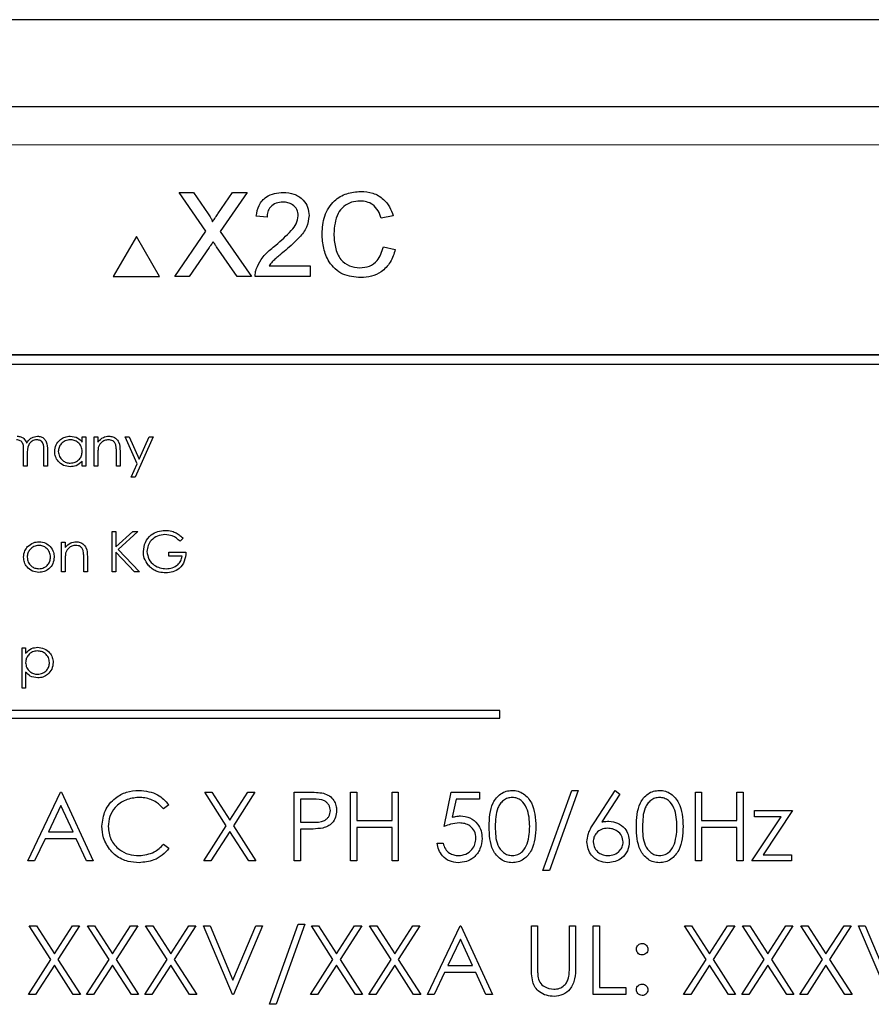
# Paper-space layout 'Blatt3' of a CAD drawing. Header units: millimetres. Extents: x 5 to 418, y 2 to 292.
# Tile 41 of 100: x 102 to 106, y 197 to 201. Entities that reach past the tile are written whole.
import ezdxf

# ---------------------------------------------------------------- set-up
doc = ezdxf.new("R2010")
doc.units = ezdxf.units.MM

psp = doc.layouts.new('Blatt3')

# ---------------------------------------------------------------- linework, layer by layer
at = {"color": 7, "linetype": 'Continuous', "lineweight": 25}
for p, q in [((112.4929, 201.1533), (96.5907, 201.1533)), ((99.2889, 200.7746), (109.7947, 200.7746)), ((102.9429, 200.2303), (102.8262, 200.3996)), ((102.8262, 200.3996), (102.8885, 200.3996)), ((102.8885, 200.3996), (102.9525, 200.3068)), ((102.9954, 200.3067), (103.0592, 200.3996)), ((103.1224, 200.3996), (103.0056, 200.2297)), ((103.0592, 200.3996), (103.1224, 200.3996)), ((103.2095, 200.2915), (103.1625, 200.2962)), ((103.7595, 200.2978), (103.7078, 200.2867)), ((102.8074, 200.033), (102.9429, 200.2303)), ((103.0056, 200.2297), (103.1412, 200.033)), ((102.6396, 200.208), (102.5385, 200.033)), ((102.7406, 200.033), (102.6396, 200.208)), ((102.9572, 200.1592), (102.8705, 200.033)), ((103.0788, 200.033), (102.9896, 200.1625)), ((103.7172, 200.1624), (103.7689, 200.1503)), ((103.2181, 200.08), (103.3975, 200.08)), ((103.3975, 200.08), (103.3975, 200.033)), ((102.5385, 200.033), (102.7406, 200.033)), ((102.8705, 200.033), (102.8074, 200.033)), ((103.1412, 200.033), (103.0788, 200.033)), ((103.3975, 200.033), (103.1578, 200.033)), ((108.7501, 199.6913), (100.3335, 199.6913)), ((108.7501, 199.6901), (100.3335, 199.6901)), ((108.7085, 199.6496), (100.3751, 199.6496)), ((102.4032, 199.3102), (102.4032, 199.334)), ((102.4032, 199.334), (102.419, 199.334)), ((102.419, 199.334), (102.419, 199.2051)), ((102.4552, 199.334), (102.471, 199.334)), ((102.4552, 199.2051), (102.4552, 199.334)), ((102.471, 199.334), (102.471, 199.3108)), ((102.5909, 199.334), (102.608, 199.334)), ((102.643, 199.2161), (102.5909, 199.334)), ((102.608, 199.334), (102.6516, 199.2353)), ((102.713, 199.334), (102.6339, 199.1576)), ((102.6516, 199.2353), (102.6959, 199.334)), ((102.6959, 199.334), (102.713, 199.334)), ((102.1477, 199.2051), (102.1477, 199.2707)), ((102.1635, 199.2553), (102.1635, 199.2051)), ((102.2359, 199.2051), (102.2359, 199.275)), ((102.2517, 199.275), (102.2517, 199.2051)), ((102.471, 199.2517), (102.471, 199.2051)), ((102.5525, 199.2051), (102.5525, 199.2658)), ((102.5683, 199.271), (102.5683, 199.2051)), ((102.1635, 199.2051), (102.1477, 199.2051)), ((102.2517, 199.2051), (102.2359, 199.2051)), ((102.4032, 199.2051), (102.4032, 199.2274)), ((102.419, 199.2051), (102.4032, 199.2051)), ((102.471, 199.2051), (102.4552, 199.2051)), ((102.5683, 199.2051), (102.5525, 199.2051)), ((102.6168, 199.1576), (102.643, 199.2161)), ((102.6339, 199.1576), (102.6168, 199.1576)), ((102.5344, 198.9209), (102.5502, 198.9209)), ((102.5344, 198.7445), (102.5344, 198.9209)), ((102.5502, 198.8537), (102.6237, 198.9209)), ((102.5502, 198.9209), (102.5502, 198.8537)), ((102.6463, 198.9209), (102.5596, 198.8417)), ((102.6237, 198.9209), (102.6463, 198.9209)), ((102.3127, 198.8734), (102.3286, 198.8734)), ((102.3127, 198.7445), (102.3127, 198.8734)), ((102.3286, 198.8734), (102.3286, 198.8501)), ((102.8442, 198.8908), (102.8306, 198.8779)), ((102.4258, 198.8103), (102.4258, 198.7445)), ((102.5502, 198.8296), (102.5502, 198.7445)), ((102.632, 198.7445), (102.5502, 198.8296)), ((102.5596, 198.8417), (102.6531, 198.7445)), ((102.7809, 198.8304), (102.8555, 198.8304)), ((102.7809, 198.8123), (102.7809, 198.8304)), ((102.8397, 198.8123), (102.7809, 198.8123)), ((102.3286, 198.7911), (102.3286, 198.7445)), ((102.41, 198.7445), (102.41, 198.8051)), ((102.3286, 198.7445), (102.3127, 198.7445)), ((102.4258, 198.7445), (102.41, 198.7445)), ((102.5502, 198.7445), (102.5344, 198.7445)), ((102.6531, 198.7445), (102.632, 198.7445)), ((102.1409, 198.4127), (102.1567, 198.4127)), ((102.1409, 198.2363), (102.1409, 198.4127)), ((102.1567, 198.4127), (102.1567, 198.3889)), ((102.1567, 198.3072), (102.1567, 198.2363)), ((102.1567, 198.2363), (102.1409, 198.2363)), ((104.2241, 198.1391), (100.5574, 198.1391)), ((104.2241, 198.1057), (104.2241, 198.1391)), ((100.5574, 198.1057), (104.2241, 198.1057)), ((102.1665, 197.4832), (102.3088, 197.7832)), ((102.3088, 197.7832), (102.3126, 197.7832)), ((102.3126, 197.7832), (102.4511, 197.4832)), ((102.9376, 197.7832), (102.9687, 197.7832)), ((103.0317, 197.6362), (102.9376, 197.7832)), ((102.9687, 197.7832), (103.0472, 197.6605)), ((103.0472, 197.6605), (103.1258, 197.7832)), ((103.1568, 197.7832), (103.0628, 197.6362)), ((103.1258, 197.7832), (103.1568, 197.7832)), ((103.328, 197.7832), (103.3868, 197.7832)), ((103.328, 197.4832), (103.328, 197.7832)), ((103.5741, 197.7832), (103.6011, 197.7832)), ((103.5741, 197.4832), (103.5741, 197.7832)), ((103.6011, 197.7832), (103.6011, 197.6601)), ((103.7549, 197.6601), (103.7549, 197.7832)), ((103.7549, 197.7832), (103.7818, 197.7832)), ((103.7818, 197.7832), (103.7818, 197.4832)), ((103.9818, 197.6332), (104.0126, 197.7832)), ((104.0126, 197.7832), (104.1357, 197.7832)), ((104.1357, 197.7832), (104.1357, 197.7524)), ((104.4126, 197.4409), (104.5381, 197.7909)), ((104.5665, 197.7909), (104.441, 197.4409)), ((104.5381, 197.7909), (104.5665, 197.7909)), ((104.6384, 197.654), (104.728, 197.7909)), ((104.728, 197.7909), (104.7487, 197.7746)), ((105.078, 197.7832), (105.1049, 197.7832)), ((105.078, 197.4832), (105.078, 197.7832)), ((105.1049, 197.7832), (105.1049, 197.6601)), ((105.2588, 197.6601), (105.2588, 197.7832)), ((105.2588, 197.7832), (105.2857, 197.7832)), ((105.2857, 197.7832), (105.2857, 197.4832)), ((103.3549, 197.7524), (103.3549, 197.6524)), ((103.4098, 197.7524), (103.3549, 197.7524)), ((104.0336, 197.7524), (104.0175, 197.6735)), ((104.1357, 197.7524), (104.0336, 197.7524)), ((104.7487, 197.7746), (104.6695, 197.6534)), ((102.3104, 197.7247), (102.2561, 197.6101)), ((102.3633, 197.6101), (102.3104, 197.7247)), ((102.7818, 197.7281), (102.7583, 197.7101)), ((105.3357, 197.7024), (105.5011, 197.7024)), ((105.3357, 197.6755), (105.3357, 197.7024)), ((105.5011, 197.7024), (105.3735, 197.5101)), ((103.3549, 197.6524), (103.4074, 197.6518)), ((103.6011, 197.6601), (103.7549, 197.6601)), ((105.1049, 197.6601), (105.2588, 197.6601)), ((105.3241, 197.4832), (105.4517, 197.6755)), ((105.4517, 197.6755), (105.3357, 197.6755)), ((102.2561, 197.6101), (102.3633, 197.6101)), ((102.9338, 197.4832), (103.0317, 197.6362)), ((103.0472, 197.6119), (102.9648, 197.4832)), ((103.1296, 197.4832), (103.0472, 197.6119)), ((103.0628, 197.6362), (103.1607, 197.4832)), ((103.3549, 197.6216), (103.3549, 197.4832)), ((103.3764, 197.6216), (103.3549, 197.6216)), ((103.7549, 197.6293), (103.6011, 197.6293)), ((103.6011, 197.6293), (103.6011, 197.4832)), ((103.7549, 197.4832), (103.7549, 197.6293)), ((105.2588, 197.6293), (105.1049, 197.6293)), ((105.1049, 197.6293), (105.1049, 197.4832)), ((105.2588, 197.4832), (105.2588, 197.6293)), ((102.2415, 197.5793), (102.1958, 197.4832)), ((102.3775, 197.5793), (102.2415, 197.5793)), ((102.4218, 197.4832), (102.3775, 197.5793)), ((102.7583, 197.5563), (102.7818, 197.5384)), ((103.9511, 197.5601), (103.978, 197.5601)), ((102.1958, 197.4832), (102.1665, 197.4832)), ((102.4511, 197.4832), (102.4218, 197.4832)), ((102.9648, 197.4832), (102.9338, 197.4832)), ((103.1607, 197.4832), (103.1296, 197.4832)), ((103.3549, 197.4832), (103.328, 197.4832)), ((103.6011, 197.4832), (103.5741, 197.4832)), ((103.7818, 197.4832), (103.7549, 197.4832)), ((105.1049, 197.4832), (105.078, 197.4832)), ((105.2857, 197.4832), (105.2588, 197.4832)), ((105.4972, 197.4832), (105.3241, 197.4832)), ((105.3735, 197.5101), (105.4972, 197.5101)), ((105.4972, 197.5101), (105.4972, 197.4832)), ((104.441, 197.4409), (104.4126, 197.4409)), ((102.1722, 197.1998), (102.2033, 197.1998)), ((102.2663, 197.0529), (102.1722, 197.1998)), ((102.2033, 197.1998), (102.2818, 197.0771)), ((102.2818, 197.0771), (102.3604, 197.1998)), ((102.3915, 197.1998), (102.2974, 197.0529)), ((102.3604, 197.1998), (102.3915, 197.1998)), ((102.4261, 197.1998), (102.4571, 197.1998)), ((102.5202, 197.0529), (102.4261, 197.1998)), ((102.4571, 197.1998), (102.5357, 197.0771)), ((102.5357, 197.0771), (102.6142, 197.1998)), ((102.6453, 197.1998), (102.5512, 197.0529)), ((102.6142, 197.1998), (102.6453, 197.1998)), ((102.6799, 197.1998), (102.711, 197.1998)), ((102.774, 197.0529), (102.6799, 197.1998)), ((102.711, 197.1998), (102.7895, 197.0771)), ((102.7895, 197.0771), (102.8681, 197.1998)), ((102.8991, 197.1998), (102.8051, 197.0529)), ((102.8681, 197.1998), (102.8991, 197.1998)), ((102.9318, 197.1998), (102.9607, 197.1998)), ((103.0588, 196.8998), (102.9318, 197.1998)), ((102.9607, 197.1998), (103.0607, 196.9634)), ((103.0607, 196.9634), (103.1607, 197.1998)), ((103.1895, 197.1998), (103.0626, 196.8998)), ((103.1607, 197.1998), (103.1895, 197.1998)), ((103.2203, 196.8575), (103.3458, 197.2075)), ((103.3741, 197.2075), (103.2487, 196.8575)), ((103.3458, 197.2075), (103.3741, 197.2075)), ((103.403, 197.1998), (103.4341, 197.1998)), ((103.4971, 197.0529), (103.403, 197.1998)), ((103.4341, 197.1998), (103.5126, 197.0771)), ((103.5126, 197.0771), (103.5912, 197.1998)), ((103.6222, 197.1998), (103.5282, 197.0529)), ((103.5912, 197.1998), (103.6222, 197.1998)), ((103.6568, 197.1998), (103.6879, 197.1998)), ((103.7509, 197.0529), (103.6568, 197.1998)), ((103.6879, 197.1998), (103.7665, 197.0771)), ((103.7665, 197.0771), (103.845, 197.1998)), ((103.8761, 197.1998), (103.782, 197.0529)), ((103.845, 197.1998), (103.8761, 197.1998)), ((103.9088, 196.8998), (104.0511, 197.1998)), ((104.0511, 197.1998), (104.0549, 197.1998)), ((104.0549, 197.1998), (104.1934, 196.8998)), ((104.3626, 197.1998), (104.3895, 197.1998)), ((104.3626, 197.0187), (104.3626, 197.1998)), ((104.3895, 197.1998), (104.3895, 197.0201)), ((104.528, 197.0201), (104.528, 197.1998)), ((104.528, 197.1998), (104.5549, 197.1998)), ((104.5549, 197.1998), (104.5549, 197.0187)), ((104.6318, 197.1998), (104.6588, 197.1998)), ((104.6318, 196.8998), (104.6318, 197.1998)), ((104.6588, 197.1998), (104.6588, 196.9306)), ((105.0299, 197.1998), (105.061, 197.1998)), ((105.124, 197.0529), (105.0299, 197.1998)), ((105.061, 197.1998), (105.1395, 197.0771)), ((105.1395, 197.0771), (105.2181, 197.1998)), ((105.2491, 197.1998), (105.1551, 197.0529)), ((105.2181, 197.1998), (105.2491, 197.1998)), ((105.2838, 197.1998), (105.3148, 197.1998)), ((105.3779, 197.0529), (105.2838, 197.1998)), ((105.3148, 197.1998), (105.3934, 197.0771)), ((105.3934, 197.0771), (105.4719, 197.1998)), ((105.503, 197.1998), (105.4089, 197.0529)), ((105.4719, 197.1998), (105.503, 197.1998)), ((105.6317, 197.0529), (105.5376, 197.1998)), ((105.5376, 197.1998), (105.5687, 197.1998)), ((105.5687, 197.1998), (105.6472, 197.0771)), ((105.6472, 197.0771), (105.7258, 197.1998)), ((105.7568, 197.1998), (105.6628, 197.0529)), ((105.7258, 197.1998), (105.7568, 197.1998)), ((105.9165, 196.8998), (105.7895, 197.1998)), ((105.7895, 197.1998), (105.8184, 197.1998)), ((105.8184, 197.1998), (105.9184, 196.9634)), ((104.0527, 197.1414), (103.9984, 197.0268)), ((104.1056, 197.0268), (104.0527, 197.1414)), ((102.1684, 196.8998), (102.2663, 197.0529)), ((102.2974, 197.0529), (102.3953, 196.8998)), ((102.4222, 196.8998), (102.5202, 197.0529)), ((102.5512, 197.0529), (102.6491, 196.8998)), ((102.6761, 196.8998), (102.774, 197.0529)), ((102.8051, 197.0529), (102.903, 196.8998)), ((103.3991, 196.8998), (103.4971, 197.0529)), ((103.5282, 197.0529), (103.6261, 196.8998)), ((103.653, 196.8998), (103.7509, 197.0529)), ((103.782, 197.0529), (103.8799, 196.8998)), ((105.0261, 196.8998), (105.124, 197.0529)), ((105.1551, 197.0529), (105.253, 196.8998)), ((105.2799, 196.8998), (105.3779, 197.0529)), ((105.4089, 197.0529), (105.5068, 196.8998)), ((105.5338, 196.8998), (105.6317, 197.0529)), ((105.6628, 197.0529), (105.7607, 196.8998)), ((102.2818, 197.0286), (102.1994, 196.8998)), ((102.3642, 196.8998), (102.2818, 197.0286)), ((102.5357, 197.0286), (102.4533, 196.8998)), ((102.6181, 196.8998), (102.5357, 197.0286)), ((102.7895, 197.0286), (102.7071, 196.8998)), ((102.8719, 196.8998), (102.7895, 197.0286)), ((103.5126, 197.0286), (103.4302, 196.8998)), ((103.595, 196.8998), (103.5126, 197.0286)), ((103.7665, 197.0286), (103.6841, 196.8998)), ((103.8488, 196.8998), (103.7665, 197.0286)), ((103.9984, 197.0268), (104.1056, 197.0268)), ((105.1395, 197.0286), (105.0571, 196.8998)), ((105.2219, 196.8998), (105.1395, 197.0286)), ((105.3934, 197.0286), (105.311, 196.8998)), ((105.4758, 196.8998), (105.3934, 197.0286)), ((105.6472, 197.0286), (105.5648, 196.8998)), ((105.7296, 196.8998), (105.6472, 197.0286)), ((103.9838, 196.996), (103.9381, 196.8998)), ((104.1198, 196.996), (103.9838, 196.996)), ((104.1641, 196.8998), (104.1198, 196.996)), ((104.6588, 196.9306), (104.7741, 196.9306)), ((104.7741, 196.9306), (104.7741, 196.8998)), ((102.1994, 196.8998), (102.1684, 196.8998)), ((102.3953, 196.8998), (102.3642, 196.8998)), ((102.4533, 196.8998), (102.4222, 196.8998)), ((102.6491, 196.8998), (102.6181, 196.8998)), ((102.7071, 196.8998), (102.6761, 196.8998)), ((102.903, 196.8998), (102.8719, 196.8998)), ((103.0626, 196.8998), (103.0588, 196.8998)), ((103.4302, 196.8998), (103.3991, 196.8998)), ((103.6261, 196.8998), (103.595, 196.8998)), ((103.6841, 196.8998), (103.653, 196.8998)), ((103.8799, 196.8998), (103.8488, 196.8998)), ((103.9381, 196.8998), (103.9088, 196.8998)), ((104.1934, 196.8998), (104.1641, 196.8998)), ((104.7741, 196.8998), (104.6318, 196.8998)), ((105.0571, 196.8998), (105.0261, 196.8998)), ((105.253, 196.8998), (105.2219, 196.8998)), ((105.311, 196.8998), (105.2799, 196.8998)), ((105.5068, 196.8998), (105.4758, 196.8998)), ((105.5648, 196.8998), (105.5338, 196.8998)), ((105.7607, 196.8998), (105.7296, 196.8998)), ((103.2487, 196.8575), (103.2203, 196.8575))]:
    psp.add_line(p, q, dxfattribs=at)
at = {"color": 7, "linetype": 'Continuous', "lineweight": 18}
psp.add_line((109.7947, 200.6079), (99.2889, 200.6079), dxfattribs=at)
at = {"color": 7, "linetype": 'Continuous', "lineweight": 25}
for points, knots in [([(103.1625, 200.2962), (103.1652, 200.3125), (103.1706, 200.3449), (103.2021, 200.3809), (103.2414, 200.3975), (103.2671, 200.3989), (103.28, 200.3996)], [0, 0, 0, 0, 0.280235, 0.558893, 0.779132, 1, 1, 1, 1]), ([(103.28, 200.3996), (103.296, 200.3985), (103.3279, 200.3963), (103.3661, 200.3709), (103.3894, 200.336), (103.3917, 200.311), (103.3928, 200.2984)], [0, 0, 0, 0, 0.280482, 0.559644, 0.779749, 1, 1, 1, 1]), ([(103.4492, 200.219), (103.4512, 200.2455), (103.4551, 200.2982), (103.496, 200.3631), (103.556, 200.3986), (103.5974, 200.4024), (103.6181, 200.4043)], [0, 0, 0, 0, 0.2804925, 0.5595697, 0.7796153, 1, 1, 1, 1]), ([(103.6181, 200.4043), (103.6361, 200.403), (103.672, 200.4004), (103.716, 200.3738), (103.7455, 200.3377), (103.7548, 200.3111), (103.7595, 200.2978)], [0, 0, 0, 0, 0.280081, 0.559449, 0.779549, 1, 1, 1, 1]), ([(103.2789, 200.3573), (103.2688, 200.3566), (103.2486, 200.3551), (103.2242, 200.3386), (103.2112, 200.3154), (103.21, 200.2995), (103.2095, 200.2915)], [0, 0, 0, 0, 0.28041, 0.559489, 0.779375, 1, 1, 1, 1]), ([(103.3458, 200.298), (103.3445, 200.3074), (103.3421, 200.3261), (103.323, 200.3457), (103.301, 200.356), (103.2863, 200.3569), (103.2789, 200.3573)], [0, 0, 0, 0, 0.27908, 0.558612, 0.779043, 1, 1, 1, 1]), ([(103.6156, 200.362), (103.6027, 200.3611), (103.5768, 200.3594), (103.5422, 200.3397), (103.5066, 200.2946), (103.5033, 200.2503), (103.5009, 200.2192)], [0, 0, 0, 0, 0.187223, 0.373906, 0.560736, 1, 1, 1, 1]), ([(103.7078, 200.2867), (103.7037, 200.2981), (103.6956, 200.3208), (103.6729, 200.3469), (103.6441, 200.3603), (103.6252, 200.3615), (103.6156, 200.362)], [0, 0, 0, 0, 0.280553, 0.559739, 0.779654, 1, 1, 1, 1]), ([(102.9525, 200.3068), (102.9566, 200.3005), (102.9623, 200.2919), (102.9694, 200.2804), (102.9708, 200.2747), (102.9715, 200.2718)], [0, 0, 0, 0, 0.561277, 0.781763, 1, 1, 1, 1]), ([(102.9715, 200.2718), (102.9759, 200.2783), (102.9839, 200.29), (102.9919, 200.3016), (102.9954, 200.3067)], [0, 0, 0, 0, 0.56, 1, 1, 1, 1]), ([(103.2472, 200.1701), (103.2707, 200.1901), (103.3033, 200.218), (103.3393, 200.2617), (103.3436, 200.2859), (103.3458, 200.298)], [0, 0, 0, 0, 0.561313, 0.781386, 1, 1, 1, 1]), ([(103.3928, 200.2984), (103.3903, 200.2809), (103.3853, 200.2458), (103.3459, 200.1951), (103.3119, 200.1659), (103.2911, 200.148)], [0, 0, 0, 0, 0.278741, 0.558834, 1, 1, 1, 1]), ([(103.6192, 200.0283), (103.5917, 200.0303), (103.5369, 200.0343), (103.479, 200.09), (103.4537, 200.1553), (103.4507, 200.1978), (103.4492, 200.219)], [0, 0, 0, 0, 0.279955, 0.558088, 0.778912, 1, 1, 1, 1]), ([(103.5009, 200.2192), (103.5019, 200.1995), (103.504, 200.1603), (103.5254, 200.1076), (103.5679, 200.076), (103.5988, 200.0724), (103.6143, 200.0706)], [0, 0, 0, 0, 0.281245, 0.560716, 0.780138, 1, 1, 1, 1]), ([(102.9745, 200.1843), (102.9712, 200.1797), (102.9655, 200.1713), (102.9597, 200.1629), (102.9572, 200.1592)], [0, 0, 0, 0, 0.5600016, 1, 1, 1, 1]), ([(102.9896, 200.1625), (102.9867, 200.1666), (102.9817, 200.1739), (102.9767, 200.1811), (102.9745, 200.1843)], [0, 0, 0, 0, 0.56, 1, 1, 1, 1]), ([(103.1627, 200.0656), (103.1689, 200.0798), (103.1791, 200.1032), (103.2022, 200.1304), (103.2239, 200.1512), (103.2394, 200.1638), (103.2472, 200.1701)], [0, 0, 0, 0, 0.339411, 0.559525, 0.779752, 1, 1, 1, 1]), ([(103.2911, 200.148), (103.2823, 200.1408), (103.2679, 200.1289), (103.248, 200.1122), (103.2315, 200.0975), (103.2226, 200.0858), (103.2181, 200.08)], [0, 0, 0, 0, 0.340038, 0.560063, 0.78009, 1, 1, 1, 1]), ([(103.6143, 200.0706), (103.6284, 200.0719), (103.6566, 200.0747), (103.6995, 200.1058), (103.7104, 200.1409), (103.7172, 200.1624)], [0, 0, 0, 0, 0.280711, 0.560905, 1, 1, 1, 1]), ([(103.7689, 200.1503), (103.7628, 200.1316), (103.7507, 200.0941), (103.7119, 200.0531), (103.6655, 200.0313), (103.6346, 200.0293), (103.6192, 200.0283)], [0, 0, 0, 0, 0.280256, 0.559546, 0.779589, 1, 1, 1, 1]), ([(103.1578, 200.033), (103.1579, 200.0392), (103.1581, 200.0503), (103.1613, 200.0609), (103.1627, 200.0656)], [0, 0, 0, 0, 0.559956, 1, 1, 1, 1]), ([(102.1197, 199.3363), (102.1249, 199.3358), (102.1352, 199.3347), (102.152, 199.3253), (102.1575, 199.3128), (102.1608, 199.3052)], [0, 0, 0, 0, 0.280809, 0.561507, 1, 1, 1, 1]), ([(102.1608, 199.3052), (102.1637, 199.3099), (102.1696, 199.3193), (102.185, 199.3326), (102.1993, 199.3349), (102.2081, 199.3363)], [0, 0, 0, 0, 0.281263, 0.562094, 1, 1, 1, 1]), ([(102.2081, 199.3363), (102.2134, 199.3358), (102.2241, 199.3348), (102.238, 199.3259), (102.2513, 199.3062), (102.2515, 199.2878), (102.2517, 199.275)], [0, 0, 0, 0, 0.186885, 0.373579, 0.560268, 1, 1, 1, 1]), ([(102.2833, 199.2699), (102.2846, 199.2798), (102.287, 199.2996), (102.3057, 199.3211), (102.3278, 199.3343), (102.3433, 199.3356), (102.351, 199.3363)], [0, 0, 0, 0, 0.279413, 0.559191, 0.779548, 1, 1, 1, 1]), ([(102.351, 199.3363), (102.3627, 199.335), (102.3835, 199.3326), (102.3972, 199.317), (102.4032, 199.3102)], [0, 0, 0, 0, 0.559062, 1, 1, 1, 1]), ([(102.471, 199.3108), (102.4786, 199.3189), (102.492, 199.3334), (102.5115, 199.3354), (102.5201, 199.3363)], [0, 0, 0, 0, 0.559141, 1, 1, 1, 1]), ([(102.5201, 199.3363), (102.5259, 199.3358), (102.5374, 199.3348), (102.5526, 199.3255), (102.568, 199.3049), (102.5682, 199.285), (102.5683, 199.271)], [0, 0, 0, 0, 0.187021, 0.37389, 0.56061, 1, 1, 1, 1]), ([(102.1477, 199.2707), (102.1481, 199.2823), (102.1487, 199.2967), (102.1399, 199.3113), (102.1311, 199.3186), (102.1226, 199.3197), (102.117, 199.3205)], [0, 0, 0, 0, 0.500537, 0.625897, 0.751368, 1, 1, 1, 1]), ([(102.2053, 199.3205), (102.2016, 199.3202), (102.1943, 199.3196), (102.1842, 199.3148), (102.1757, 199.3078), (102.1633, 199.2893), (102.1634, 199.2704), (102.1635, 199.2553)], [0, 0, 0, 0, 0.125317, 0.250662, 0.376086, 0.501515, 1, 1, 1, 1]), ([(102.2359, 199.275), (102.2362, 199.286), (102.2367, 199.2997), (102.2272, 199.3126), (102.2186, 199.319), (102.2106, 199.3199), (102.2053, 199.3205)], [0, 0, 0, 0, 0.499445, 0.624933, 0.750561, 1, 1, 1, 1]), ([(102.3513, 199.3205), (102.3437, 199.3196), (102.3286, 199.3178), (102.3114, 199.3044), (102.3011, 199.2875), (102.2998, 199.2757), (102.2992, 199.2698)], [0, 0, 0, 0, 0.279767, 0.559291, 0.779719, 1, 1, 1, 1]), ([(102.4032, 199.2693), (102.4024, 199.2769), (102.4007, 199.2922), (102.3864, 199.309), (102.3692, 199.319), (102.3573, 199.32), (102.3513, 199.3205)], [0, 0, 0, 0, 0.27966, 0.55921, 0.779487, 1, 1, 1, 1]), ([(102.4735, 199.2863), (102.4726, 199.2799), (102.471, 199.2684), (102.471, 199.2568), (102.471, 199.2517)], [0, 0, 0, 0, 0.5596576, 1, 1, 1, 1]), ([(102.5173, 199.3205), (102.5117, 199.3199), (102.5006, 199.3187), (102.4875, 199.3097), (102.4779, 199.2988), (102.475, 199.2905), (102.4735, 199.2863)], [0, 0, 0, 0, 0.279553, 0.559373, 0.779703, 1, 1, 1, 1]), ([(102.5506, 199.2951), (102.5493, 199.2992), (102.5468, 199.3074), (102.5353, 199.3187), (102.5242, 199.3198), (102.5173, 199.3205)], [0, 0, 0, 0, 0.281192, 0.561331, 1, 1, 1, 1]), ([(102.5525, 199.2658), (102.5525, 199.2713), (102.5525, 199.2811), (102.5512, 199.2908), (102.5506, 199.2951)], [0, 0, 0, 0, 0.560255, 1, 1, 1, 1]), ([(102.3506, 199.2029), (102.3406, 199.204), (102.3208, 199.2063), (102.2989, 199.2246), (102.2854, 199.2466), (102.284, 199.2621), (102.2833, 199.2699)], [0, 0, 0, 0, 0.279573, 0.559333, 0.779589, 1, 1, 1, 1]), ([(102.2992, 199.2698), (102.3002, 199.2622), (102.3024, 199.2472), (102.3163, 199.2304), (102.3333, 199.2204), (102.3452, 199.2193), (102.3511, 199.2187)], [0, 0, 0, 0, 0.2794286, 0.5591463, 0.7795701, 1, 1, 1, 1]), ([(102.3511, 199.2187), (102.3587, 199.2196), (102.3738, 199.2214), (102.3914, 199.2344), (102.4016, 199.2514), (102.4027, 199.2633), (102.4032, 199.2693)], [0, 0, 0, 0, 0.279822, 0.559387, 0.779603, 1, 1, 1, 1]), ([(102.4032, 199.2274), (102.3948, 199.2195), (102.3799, 199.2053), (102.3595, 199.2036), (102.3506, 199.2029)], [0, 0, 0, 0, 0.5587633, 1, 1, 1, 1]), ([(102.67, 198.8327), (102.6718, 198.8466), (102.6753, 198.8742), (102.7006, 198.9052), (102.7323, 198.9228), (102.754, 198.9245), (102.7649, 198.9254)], [0, 0, 0, 0, 0.27959, 0.559072, 0.779411, 1, 1, 1, 1]), ([(102.7644, 198.9073), (102.7532, 198.9059), (102.7309, 198.9032), (102.7049, 198.8844), (102.6888, 198.8598), (102.6869, 198.8422), (102.6859, 198.8335)], [0, 0, 0, 0, 0.2798474, 0.5595549, 0.7798473, 1, 1, 1, 1]), ([(102.8306, 198.8779), (102.8197, 198.8869), (102.8002, 198.9029), (102.7753, 198.906), (102.7644, 198.9073)], [0, 0, 0, 0, 0.5598397, 1, 1, 1, 1]), ([(102.7649, 198.9254), (102.775, 198.9246), (102.7916, 198.9234), (102.8132, 198.9146), (102.8298, 198.9041), (102.8394, 198.8952), (102.8442, 198.8908)], [0, 0, 0, 0, 0.339527, 0.559586, 0.779731, 1, 1, 1, 1]), ([(102.1477, 198.8086), (102.1486, 198.8181), (102.1503, 198.8351), (102.1607, 198.8484), (102.1653, 198.8543)], [0, 0, 0, 0, 0.559285, 1, 1, 1, 1]), ([(102.2144, 198.8598), (102.2068, 198.8589), (102.1918, 198.8571), (102.1753, 198.843), (102.165, 198.8262), (102.164, 198.8144), (102.1635, 198.8085)], [0, 0, 0, 0, 0.2794842, 0.5592561, 0.7795472, 1, 1, 1, 1]), ([(102.1653, 198.8543), (102.1733, 198.8612), (102.1875, 198.8736), (102.2062, 198.875), (102.2144, 198.8756)], [0, 0, 0, 0, 0.55888, 1, 1, 1, 1]), ([(102.2144, 198.8756), (102.2249, 198.8746), (102.2436, 198.8726), (102.2574, 198.86), (102.2634, 198.8544)], [0, 0, 0, 0, 0.559182, 1, 1, 1, 1]), ([(102.2653, 198.8085), (102.2644, 198.816), (102.2627, 198.8311), (102.2487, 198.8477), (102.2321, 198.8582), (102.2203, 198.8593), (102.2144, 198.8598)], [0, 0, 0, 0, 0.279586, 0.559398, 0.779653, 1, 1, 1, 1]), ([(102.2634, 198.8544), (102.2691, 198.8467), (102.2793, 198.833), (102.2805, 198.816), (102.2811, 198.8086)], [0, 0, 0, 0, 0.559216, 1, 1, 1, 1]), ([(102.3286, 198.8501), (102.3361, 198.8582), (102.3495, 198.8727), (102.369, 198.8748), (102.3776, 198.8756)], [0, 0, 0, 0, 0.5591406, 1, 1, 1, 1]), ([(102.3749, 198.8598), (102.3693, 198.8592), (102.3581, 198.8581), (102.345, 198.849), (102.3354, 198.8381), (102.3325, 198.8298), (102.331, 198.8257)], [0, 0, 0, 0, 0.279553, 0.559373, 0.779703, 1, 1, 1, 1]), ([(102.4081, 198.8344), (102.4068, 198.8385), (102.4043, 198.8467), (102.3929, 198.858), (102.3817, 198.8591), (102.3749, 198.8598)], [0, 0, 0, 0, 0.281192, 0.561331, 1, 1, 1, 1]), ([(102.3776, 198.8756), (102.3834, 198.8751), (102.395, 198.8741), (102.4101, 198.8648), (102.4255, 198.8442), (102.4257, 198.8243), (102.4258, 198.8103)], [0, 0, 0, 0, 0.187021, 0.37389, 0.56061, 1, 1, 1, 1]), ([(102.331, 198.8257), (102.3301, 198.8193), (102.3286, 198.8078), (102.3286, 198.7962), (102.3286, 198.7911)], [0, 0, 0, 0, 0.559658, 1, 1, 1, 1]), ([(102.41, 198.8051), (102.41, 198.8106), (102.4101, 198.8204), (102.4087, 198.8302), (102.4081, 198.8344)], [0, 0, 0, 0, 0.560255, 1, 1, 1, 1]), ([(102.6917, 198.7733), (102.6847, 198.7834), (102.6723, 198.8014), (102.6707, 198.8232), (102.67, 198.8327)], [0, 0, 0, 0, 0.559317, 1, 1, 1, 1]), ([(102.6859, 198.8335), (102.6877, 198.8218), (102.6913, 198.7985), (102.7147, 198.7738), (102.7419, 198.7602), (102.7603, 198.7588), (102.7695, 198.7581)], [0, 0, 0, 0, 0.279061, 0.558584, 0.779236, 1, 1, 1, 1]), ([(102.8555, 198.8304), (102.8544, 198.8171), (102.8522, 198.7905), (102.8299, 198.7591), (102.7994, 198.7421), (102.7785, 198.7407), (102.7681, 198.74)], [0, 0, 0, 0, 0.2803512, 0.5593674, 0.7793709, 1, 1, 1, 1]), ([(102.7695, 198.7581), (102.7786, 198.7587), (102.7968, 198.7601), (102.8191, 198.7733), (102.8346, 198.7914), (102.838, 198.8053), (102.8397, 198.8123)], [0, 0, 0, 0, 0.280254, 0.559912, 0.779941, 1, 1, 1, 1]), ([(102.2144, 198.7422), (102.2046, 198.7432), (102.1848, 198.7452), (102.1631, 198.7635), (102.1498, 198.7854), (102.1484, 198.8009), (102.1477, 198.8086)], [0, 0, 0, 0, 0.279776, 0.559179, 0.779592, 1, 1, 1, 1]), ([(102.1635, 198.8085), (102.1644, 198.801), (102.1663, 198.7861), (102.1798, 198.7692), (102.1968, 198.7596), (102.2085, 198.7586), (102.2144, 198.7581)], [0, 0, 0, 0, 0.279618, 0.559167, 0.779512, 1, 1, 1, 1]), ([(102.2811, 198.8086), (102.2799, 198.7988), (102.2775, 198.7792), (102.2597, 198.7571), (102.2376, 198.744), (102.2222, 198.7428), (102.2144, 198.7422)], [0, 0, 0, 0, 0.279521, 0.559381, 0.779507, 1, 1, 1, 1]), ([(102.2144, 198.7581), (102.2218, 198.7589), (102.2368, 198.7606), (102.2537, 198.774), (102.2635, 198.7909), (102.2647, 198.8026), (102.2653, 198.8085)], [0, 0, 0, 0, 0.279745, 0.559113, 0.779606, 1, 1, 1, 1]), ([(102.7681, 198.74), (102.7583, 198.7405), (102.7421, 198.7415), (102.721, 198.7494), (102.7047, 198.7594), (102.696, 198.7687), (102.6917, 198.7733)], [0, 0, 0, 0, 0.339789, 0.559872, 0.779908, 1, 1, 1, 1]), ([(102.1567, 198.3889), (102.1647, 198.3973), (102.1791, 198.4125), (102.1997, 198.4142), (102.2088, 198.415)], [0, 0, 0, 0, 0.558418, 1, 1, 1, 1]), ([(102.2087, 198.3992), (102.201, 198.3983), (102.1858, 198.3967), (102.1686, 198.383), (102.1582, 198.366), (102.1572, 198.354), (102.1567, 198.348)], [0, 0, 0, 0, 0.279747, 0.559315, 0.779515, 1, 1, 1, 1]), ([(102.2607, 198.3485), (102.2597, 198.356), (102.2576, 198.371), (102.2436, 198.3879), (102.2265, 198.3975), (102.2146, 198.3986), (102.2087, 198.3992)], [0, 0, 0, 0, 0.279387, 0.559092, 0.779508, 1, 1, 1, 1]), ([(102.2088, 198.415), (102.2187, 198.4139), (102.2385, 198.4116), (102.2605, 198.3937), (102.2744, 198.3719), (102.2758, 198.3564), (102.2766, 198.3486)], [0, 0, 0, 0, 0.279627, 0.559432, 0.779703, 1, 1, 1, 1]), ([(102.1567, 198.348), (102.1576, 198.3404), (102.1592, 198.3252), (102.1737, 198.3085), (102.191, 198.2991), (102.2029, 198.298), (102.2089, 198.2974)], [0, 0, 0, 0, 0.279654, 0.558875, 0.779455, 1, 1, 1, 1]), ([(102.2089, 198.2974), (102.2164, 198.2983), (102.2315, 198.3002), (102.2485, 198.3139), (102.2587, 198.3307), (102.2601, 198.3425), (102.2607, 198.3485)], [0, 0, 0, 0, 0.279628, 0.559247, 0.779775, 1, 1, 1, 1]), ([(102.2766, 198.3486), (102.2754, 198.3387), (102.2731, 198.3189), (102.2547, 198.2971), (102.2327, 198.2836), (102.2171, 198.2822), (102.2093, 198.2816)], [0, 0, 0, 0, 0.27954, 0.559273, 0.779559, 1, 1, 1, 1]), ([(102.2093, 198.2816), (102.1978, 198.2831), (102.1773, 198.2858), (102.163, 198.3007), (102.1567, 198.3072)], [0, 0, 0, 0, 0.558466, 1, 1, 1, 1]), ([(102.4895, 197.6349), (102.4923, 197.6584), (102.4978, 197.7055), (102.5421, 197.757), (102.5956, 197.7868), (102.6325, 197.7895), (102.6509, 197.7909)], [0, 0, 0, 0, 0.2795119, 0.5590796, 0.7793739, 1, 1, 1, 1]), ([(102.6509, 197.7909), (102.6798, 197.7877), (102.7312, 197.782), (102.7664, 197.7446), (102.7818, 197.7281)], [0, 0, 0, 0, 0.5595165, 1, 1, 1, 1]), ([(103.3868, 197.7832), (103.3997, 197.7832), (103.4225, 197.7833), (103.4452, 197.7801), (103.4552, 197.7787)], [0, 0, 0, 0, 0.5603137, 1, 1, 1, 1]), ([(104.178, 197.6331), (104.1792, 197.6689), (104.1806, 197.7137), (104.2086, 197.7588), (104.228, 197.7767), (104.252, 197.7887), (104.2695, 197.7902), (104.2783, 197.7909)], [0, 0, 0, 0, 0.498702, 0.624177, 0.749467, 0.874745, 1, 1, 1, 1]), ([(104.2783, 197.7909), (104.2871, 197.7902), (104.3048, 197.7888), (104.337, 197.7731), (104.3775, 197.723), (104.3801, 197.6691), (104.3818, 197.6331)], [0, 0, 0, 0, 0.1256, 0.251197, 0.500581, 1, 1, 1, 1]), ([(104.8203, 197.6331), (104.8215, 197.6689), (104.8229, 197.7137), (104.8509, 197.7588), (104.8703, 197.7767), (104.8943, 197.7887), (104.9118, 197.7902), (104.9206, 197.7909)], [0, 0, 0, 0, 0.498702, 0.624177, 0.749467, 0.874745, 1, 1, 1, 1]), ([(104.9206, 197.7909), (104.9294, 197.7902), (104.9471, 197.7888), (104.9793, 197.7731), (105.0198, 197.723), (105.0224, 197.6691), (105.0241, 197.6331)], [0, 0, 0, 0, 0.1256, 0.251197, 0.500581, 1, 1, 1, 1]), ([(102.6493, 197.7601), (102.6301, 197.7579), (102.5918, 197.7535), (102.5471, 197.721), (102.5205, 197.6782), (102.5178, 197.648), (102.5165, 197.6329)], [0, 0, 0, 0, 0.2798558, 0.5595188, 0.7796855, 1, 1, 1, 1]), ([(102.7583, 197.7101), (102.7485, 197.7203), (102.7323, 197.7372), (102.703, 197.7514), (102.6766, 197.7589), (102.6584, 197.7597), (102.6493, 197.7601)], [0, 0, 0, 0, 0.339327, 0.559466, 0.779727, 1, 1, 1, 1]), ([(103.4857, 197.7026), (103.4843, 197.7112), (103.4823, 197.7242), (103.4712, 197.7377), (103.45, 197.7529), (103.4277, 197.7526), (103.4098, 197.7524)], [0, 0, 0, 0, 0.248969, 0.374729, 0.500383, 1, 1, 1, 1]), ([(103.4552, 197.7787), (103.4643, 197.7754), (103.4825, 197.7688), (103.5013, 197.7485), (103.5113, 197.7255), (103.5122, 197.7103), (103.5126, 197.7027)], [0, 0, 0, 0, 0.279705, 0.559381, 0.779509, 1, 1, 1, 1]), ([(104.2792, 197.7601), (104.2723, 197.7594), (104.2586, 197.758), (104.2403, 197.7475), (104.2258, 197.7327), (104.2059, 197.6962), (104.2054, 197.6612), (104.2049, 197.6332)], [0, 0, 0, 0, 0.125139, 0.250418, 0.375519, 0.500847, 1, 1, 1, 1]), ([(104.3549, 197.6332), (104.3538, 197.661), (104.3521, 197.7028), (104.3241, 197.744), (104.2998, 197.7579), (104.2861, 197.7594), (104.2792, 197.7601)], [0, 0, 0, 0, 0.500072, 0.749021, 0.874598, 1, 1, 1, 1]), ([(104.9215, 197.7601), (104.9146, 197.7594), (104.9009, 197.758), (104.8826, 197.7475), (104.8681, 197.7327), (104.8482, 197.6962), (104.8477, 197.6612), (104.8472, 197.6332)], [0, 0, 0, 0, 0.125139, 0.250418, 0.375519, 0.500847, 1, 1, 1, 1]), ([(104.9972, 197.6332), (104.9961, 197.661), (104.9944, 197.7028), (104.9664, 197.744), (104.9421, 197.7579), (104.9284, 197.7594), (104.9215, 197.7601)], [0, 0, 0, 0, 0.500072, 0.749021, 0.874598, 1, 1, 1, 1]), ([(103.4074, 197.6518), (103.4257, 197.6517), (103.4486, 197.6516), (103.4707, 197.6666), (103.4823, 197.6804), (103.4843, 197.6937), (103.4857, 197.7026)], [0, 0, 0, 0, 0.499721, 0.62535, 0.751083, 1, 1, 1, 1]), ([(103.5126, 197.7027), (103.5119, 197.6928), (103.5105, 197.6731), (103.4954, 197.649), (103.475, 197.6335), (103.4602, 197.6289), (103.4528, 197.6266)], [0, 0, 0, 0, 0.280099, 0.559324, 0.779458, 1, 1, 1, 1]), ([(104.0175, 197.6735), (104.024, 197.6753), (104.0355, 197.6785), (104.0475, 197.6791), (104.0528, 197.6793)], [0, 0, 0, 0, 0.560064, 1, 1, 1, 1]), ([(104.0528, 197.6793), (104.0672, 197.6778), (104.0958, 197.6748), (104.1274, 197.6478), (104.1449, 197.6149), (104.1465, 197.5924), (104.1472, 197.5812)], [0, 0, 0, 0, 0.279688, 0.559025, 0.779292, 1, 1, 1, 1]), ([(104.6049, 197.5668), (104.606, 197.5776), (104.6077, 197.5952), (104.6173, 197.6181), (104.6271, 197.6365), (104.6347, 197.6481), (104.6384, 197.654)], [0, 0, 0, 0, 0.339374, 0.559486, 0.779731, 1, 1, 1, 1]), ([(104.6695, 197.6534), (104.6752, 197.6543), (104.6855, 197.6559), (104.6959, 197.6561), (104.7005, 197.6563)], [0, 0, 0, 0, 0.55991, 1, 1, 1, 1]), ([(104.7005, 197.6563), (104.7137, 197.6548), (104.74, 197.6518), (104.7692, 197.6277), (104.7869, 197.5984), (104.7887, 197.5777), (104.7895, 197.5674)], [0, 0, 0, 0, 0.279638, 0.559326, 0.779527, 1, 1, 1, 1]), ([(102.5276, 197.528), (102.5152, 197.5461), (102.493, 197.5786), (102.4906, 197.6177), (102.4895, 197.6349)], [0, 0, 0, 0, 0.559029, 1, 1, 1, 1]), ([(102.5165, 197.6329), (102.5187, 197.6135), (102.5233, 197.5747), (102.5609, 197.5328), (102.6055, 197.5095), (102.6359, 197.5073), (102.6511, 197.5063)], [0, 0, 0, 0, 0.279434, 0.558921, 0.779283, 1, 1, 1, 1]), ([(103.4528, 197.6266), (103.4386, 197.6248), (103.4132, 197.6216), (103.3876, 197.6216), (103.3764, 197.6216)], [0, 0, 0, 0, 0.559694, 1, 1, 1, 1]), ([(104.0479, 197.6486), (104.0352, 197.6473), (104.0125, 197.6449), (103.9912, 197.6368), (103.9818, 197.6332)], [0, 0, 0, 0, 0.5594162, 1, 1, 1, 1]), ([(104.1203, 197.5823), (104.1192, 197.5927), (104.117, 197.6135), (104.0968, 197.636), (104.0723, 197.6472), (104.0561, 197.6481), (104.0479, 197.6486)], [0, 0, 0, 0, 0.279539, 0.558617, 0.779047, 1, 1, 1, 1]), ([(104.2783, 197.4755), (104.2695, 197.4762), (104.252, 197.4776), (104.2202, 197.4933), (104.1808, 197.5437), (104.1791, 197.5973), (104.178, 197.6331)], [0, 0, 0, 0, 0.125551, 0.25109, 0.50025, 1, 1, 1, 1]), ([(104.2049, 197.6332), (104.2051, 197.6051), (104.2055, 197.5631), (104.2343, 197.5222), (104.2586, 197.5085), (104.2723, 197.507), (104.2792, 197.5063)], [0, 0, 0, 0, 0.500291, 0.749086, 0.874606, 1, 1, 1, 1]), ([(104.3818, 197.6331), (104.3802, 197.5971), (104.3776, 197.5431), (104.3369, 197.4933), (104.3048, 197.4776), (104.2871, 197.4762), (104.2783, 197.4755)], [0, 0, 0, 0, 0.499407, 0.748743, 0.874372, 1, 1, 1, 1]), ([(104.3436, 197.5578), (104.3474, 197.5716), (104.3542, 197.5963), (104.3547, 197.6219), (104.3549, 197.6332)], [0, 0, 0, 0, 0.559599, 1, 1, 1, 1]), ([(104.6949, 197.6255), (104.6857, 197.6247), (104.6675, 197.6232), (104.6465, 197.6073), (104.6338, 197.5872), (104.6325, 197.5729), (104.6318, 197.5658)], [0, 0, 0, 0, 0.280127, 0.559515, 0.779719, 1, 1, 1, 1]), ([(104.7626, 197.5658), (104.7612, 197.5752), (104.7584, 197.594), (104.7388, 197.613), (104.7171, 197.6239), (104.7023, 197.625), (104.6949, 197.6255)], [0, 0, 0, 0, 0.278754, 0.558605, 0.779147, 1, 1, 1, 1]), ([(104.9206, 197.4755), (104.9118, 197.4762), (104.8943, 197.4776), (104.8625, 197.4933), (104.8231, 197.5437), (104.8214, 197.5973), (104.8203, 197.6331)], [0, 0, 0, 0, 0.125551, 0.25109, 0.50025, 1, 1, 1, 1]), ([(104.8472, 197.6332), (104.8474, 197.6051), (104.8478, 197.5631), (104.8766, 197.5222), (104.9009, 197.5085), (104.9146, 197.507), (104.9215, 197.5063)], [0, 0, 0, 0, 0.500291, 0.749086, 0.874606, 1, 1, 1, 1]), ([(105.0241, 197.6331), (105.0225, 197.5971), (105.02, 197.5431), (104.9792, 197.4933), (104.9471, 197.4776), (104.9294, 197.4762), (104.9206, 197.4755)], [0, 0, 0, 0, 0.4994065, 0.7487427, 0.8743724, 1, 1, 1, 1]), ([(104.9859, 197.5578), (104.9897, 197.5716), (104.9965, 197.5963), (104.997, 197.6219), (104.9972, 197.6332)], [0, 0, 0, 0, 0.559599, 1, 1, 1, 1]), ([(104.1472, 197.5812), (104.1455, 197.5656), (104.142, 197.5345), (104.115, 197.4984), (104.0794, 197.4783), (104.0549, 197.4764), (104.0426, 197.4755)], [0, 0, 0, 0, 0.279864, 0.559271, 0.779424, 1, 1, 1, 1]), ([(104.0442, 197.5063), (104.0554, 197.5076), (104.0779, 197.5102), (104.1029, 197.5307), (104.1182, 197.5558), (104.1196, 197.5735), (104.1203, 197.5823)], [0, 0, 0, 0, 0.279617, 0.559357, 0.779559, 1, 1, 1, 1]), ([(104.6958, 197.4755), (104.6824, 197.4771), (104.6555, 197.4803), (104.6252, 197.5047), (104.608, 197.5352), (104.606, 197.5563), (104.6049, 197.5668)], [0, 0, 0, 0, 0.27967, 0.559085, 0.779558, 1, 1, 1, 1]), ([(104.6318, 197.5658), (104.6331, 197.5565), (104.6357, 197.5381), (104.6544, 197.5191), (104.6755, 197.5079), (104.69, 197.5068), (104.6972, 197.5063)], [0, 0, 0, 0, 0.279059, 0.55882, 0.779303, 1, 1, 1, 1]), ([(104.7895, 197.5674), (104.788, 197.5536), (104.7849, 197.5262), (104.7593, 197.4958), (104.728, 197.4785), (104.7065, 197.4765), (104.6958, 197.4755)], [0, 0, 0, 0, 0.279631, 0.55896, 0.779478, 1, 1, 1, 1]), ([(104.6972, 197.5063), (104.7064, 197.5072), (104.7249, 197.509), (104.7462, 197.5244), (104.7603, 197.544), (104.7618, 197.5585), (104.7626, 197.5658)], [0, 0, 0, 0, 0.280018, 0.559853, 0.779987, 1, 1, 1, 1]), ([(102.6513, 197.4755), (102.6355, 197.4764), (102.6095, 197.4778), (102.5753, 197.4901), (102.5488, 197.5059), (102.5347, 197.5206), (102.5276, 197.528)], [0, 0, 0, 0, 0.339838, 0.559927, 0.779959, 1, 1, 1, 1]), ([(102.6511, 197.5063), (102.6743, 197.5091), (102.7158, 197.5142), (102.7453, 197.5434), (102.7583, 197.5563)], [0, 0, 0, 0, 0.558772, 1, 1, 1, 1]), ([(102.7818, 197.5384), (102.7726, 197.5278), (102.7541, 197.5066), (102.7096, 197.4811), (102.6734, 197.4776), (102.6513, 197.4755)], [0, 0, 0, 0, 0.2804103, 0.5607951, 1, 1, 1, 1]), ([(104.0426, 197.4755), (104.0297, 197.4768), (104.004, 197.4794), (103.9749, 197.5024), (103.957, 197.5304), (103.953, 197.5502), (103.9511, 197.5601)], [0, 0, 0, 0, 0.2796245, 0.5590192, 0.7793803, 1, 1, 1, 1]), ([(103.978, 197.5601), (103.9803, 197.5516), (103.9849, 197.5347), (104.0033, 197.5176), (104.0237, 197.508), (104.0373, 197.5068), (104.0442, 197.5063)], [0, 0, 0, 0, 0.28005, 0.559166, 0.779583, 1, 1, 1, 1]), ([(104.2792, 197.5063), (104.2874, 197.5073), (104.3038, 197.5093), (104.3291, 197.5265), (104.3381, 197.5459), (104.3436, 197.5578)], [0, 0, 0, 0, 0.280257, 0.560781, 1, 1, 1, 1]), ([(104.9215, 197.5063), (104.9297, 197.5073), (104.9461, 197.5093), (104.9714, 197.5265), (104.9804, 197.5459), (104.9859, 197.5578)], [0, 0, 0, 0, 0.280257, 0.560781, 1, 1, 1, 1]), ([(104.8203, 197.0979), (104.8208, 197.1016), (104.8217, 197.109), (104.8285, 197.1171), (104.8366, 197.1221), (104.8424, 197.1227), (104.8453, 197.1229)], [0, 0, 0, 0, 0.2795852, 0.5594544, 0.7796968, 1, 1, 1, 1]), ([(104.8453, 197.0729), (104.8416, 197.0734), (104.8342, 197.0742), (104.8261, 197.081), (104.8211, 197.0892), (104.8206, 197.095), (104.8203, 197.0979)], [0, 0, 0, 0, 0.279647, 0.559299, 0.779615, 1, 1, 1, 1]), ([(104.8453, 197.1229), (104.849, 197.1225), (104.8564, 197.1217), (104.8645, 197.1148), (104.8696, 197.1066), (104.8701, 197.1008), (104.8703, 197.0979)], [0, 0, 0, 0, 0.279602, 0.559212, 0.779475, 1, 1, 1, 1]), ([(104.8703, 197.0979), (104.8699, 197.0942), (104.8691, 197.0868), (104.8622, 197.0787), (104.854, 197.0737), (104.8482, 197.0732), (104.8453, 197.0729)], [0, 0, 0, 0, 0.279517, 0.559326, 0.779544, 1, 1, 1, 1]), ([(104.368, 196.9554), (104.366, 196.9672), (104.3626, 196.9881), (104.3626, 197.0093), (104.3626, 197.0187)], [0, 0, 0, 0, 0.559499, 1, 1, 1, 1]), ([(104.3895, 197.0201), (104.3895, 197.0126), (104.3895, 196.9993), (104.3903, 196.986), (104.3907, 196.9802)], [0, 0, 0, 0, 0.560124, 1, 1, 1, 1]), ([(104.5549, 197.0187), (104.5547, 197.0019), (104.5542, 196.9687), (104.536, 196.9244), (104.5011, 196.8964), (104.4748, 196.8936), (104.4617, 196.8922)], [0, 0, 0, 0, 0.281655, 0.560111, 0.78008, 1, 1, 1, 1]), ([(104.5249, 196.9735), (104.5261, 196.9822), (104.5281, 196.9976), (104.528, 197.0132), (104.528, 197.0201)], [0, 0, 0, 0, 0.559624, 1, 1, 1, 1]), ([(104.3907, 196.9802), (104.3926, 196.971), (104.3965, 196.9527), (104.4222, 196.9291), (104.4458, 196.9253), (104.4602, 196.9229)], [0, 0, 0, 0, 0.281057, 0.560821, 1, 1, 1, 1]), ([(104.4602, 196.9229), (104.4685, 196.9238), (104.485, 196.9256), (104.505, 196.9383), (104.5187, 196.955), (104.5228, 196.9673), (104.5249, 196.9735)], [0, 0, 0, 0, 0.279787, 0.559377, 0.779569, 1, 1, 1, 1]), ([(104.4617, 196.8922), (104.4503, 196.8929), (104.4275, 196.8945), (104.3989, 196.9094), (104.3778, 196.9304), (104.3712, 196.9471), (104.368, 196.9554)], [0, 0, 0, 0, 0.2802208, 0.5599142, 0.7799519, 1, 1, 1, 1]), ([(104.8203, 196.921), (104.8207, 196.9247), (104.8216, 196.9321), (104.8284, 196.9402), (104.8366, 196.9452), (104.8424, 196.9457), (104.8453, 196.946)], [0, 0, 0, 0, 0.279576, 0.559284, 0.779552, 1, 1, 1, 1]), ([(104.8453, 196.896), (104.8416, 196.8965), (104.8343, 196.8974), (104.8261, 196.9042), (104.8211, 196.9123), (104.8206, 196.9181), (104.8203, 196.921)], [0, 0, 0, 0, 0.279581, 0.559143, 0.779575, 1, 1, 1, 1]), ([(104.8453, 196.946), (104.849, 196.9456), (104.8564, 196.9447), (104.8645, 196.9379), (104.8696, 196.9297), (104.8701, 196.9239), (104.8703, 196.921)], [0, 0, 0, 0, 0.279602, 0.559212, 0.779475, 1, 1, 1, 1]), ([(104.8703, 196.921), (104.8699, 196.9173), (104.869, 196.9099), (104.8622, 196.9018), (104.854, 196.8968), (104.8482, 196.8963), (104.8453, 196.896)], [0, 0, 0, 0, 0.279469, 0.559358, 0.779674, 1, 1, 1, 1])]:
    psp.add_open_spline(points, degree=3, knots=knots, dxfattribs=at)

doc.saveas('drawing.dxf')
